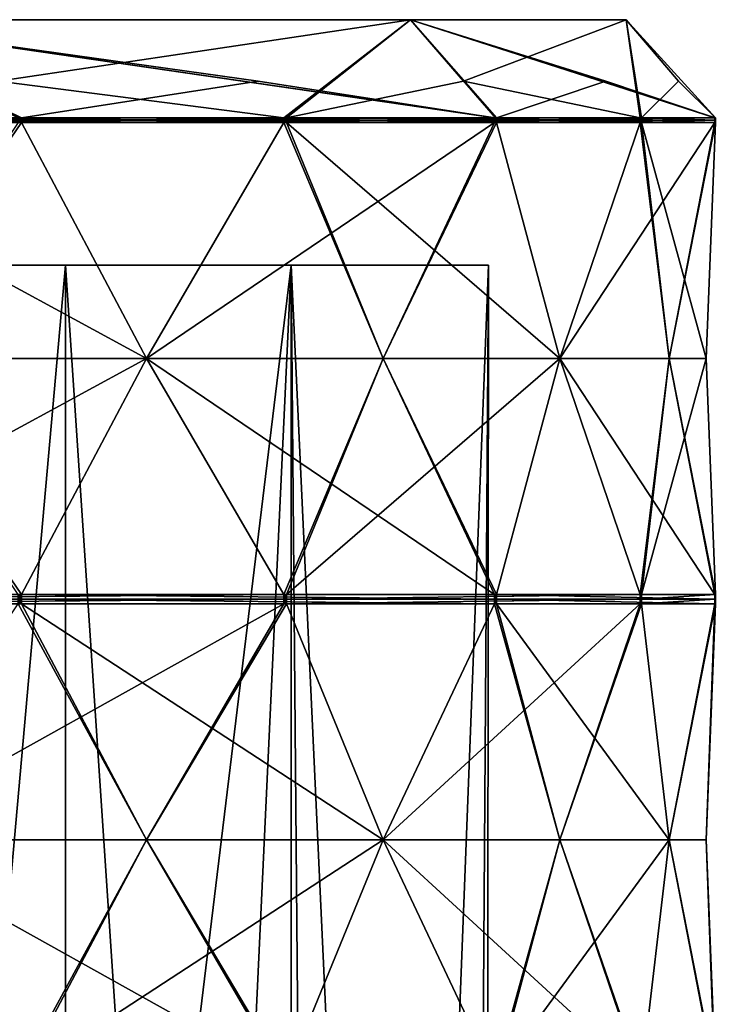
# Model space of a CAD drawing. Header units: millimetres. Extents: x -22 to 22, y 0 to 166.
# Tile 119 of 119: x 10.31 to 17.39, y 155.98 to 166. Entities that reach past the tile are written whole.
import ezdxf

# ---------------------------------------------------------------- set-up
doc = ezdxf.new("R2010")
doc.units = ezdxf.units.MM
doc.header["$LTSCALE"] = 65.185185
for name, color, linetype in [('372', 7, 'CONTINUOUS'), ('399', 7, 'CONTINUOUS'), ('404', 7, 'CONTINUOUS'), ('405', 7, 'CONTINUOUS'), ('407', 7, 'CONTINUOUS'), ('427', 7, 'CONTINUOUS'), ('428', 7, 'CONTINUOUS'), ('429', 7, 'CONTINUOUS'), ('430', 7, 'CONTINUOUS'), ('431', 7, 'CONTINUOUS'), ('497', 7, 'CONTINUOUS'), ('498', 7, 'CONTINUOUS'), ('499', 7, 'CONTINUOUS'), ('500', 7, 'CONTINUOUS'), ('501', 7, 'CONTINUOUS'), ('512', 7, 'CONTINUOUS'), ('513', 7, 'CONTINUOUS'), ('514', 7, 'CONTINUOUS'), ('515', 7, 'CONTINUOUS'), ('516', 7, 'CONTINUOUS'), ('624', 7, 'CONTINUOUS'), ('627', 7, 'CONTINUOUS'), ('631', 7, 'CONTINUOUS'), ('634', 7, 'CONTINUOUS'), ('638', 7, 'CONTINUOUS'), ('641', 7, 'CONTINUOUS'), ('645', 7, 'CONTINUOUS'), ('648', 7, 'CONTINUOUS'), ('652', 7, 'CONTINUOUS'), ('656', 7, 'CONTINUOUS')]:
    doc.layers.add(name, color=color, linetype=linetype)

msp = doc.modelspace()

# ---------------------------------------------------------------- linework, layer by layer
at = {"layer": '372', "linetype": 'CONTINUOUS'}
for points in [[(16.481, 166, -0.042), (14.284, 166, -8.242), (-16.319, 166, -0.042), (16.481, 166, -0.042)], [(-16.319, 166, -0.042), (14.284, 166, -8.242), (-14.122, 166, -8.242), (-16.319, 166, -0.042)], [(-14.122, 166, 8.158), (16.481, 166, -0.042), (-16.319, 166, -0.042), (-14.122, 166, 8.158)], [(14.284, 166, -8.242), (8.281, 166, -14.245), (-14.122, 166, -8.242), (14.284, 166, -8.242)], [(14.284, 166, 8.158), (16.481, 166, -0.042), (-14.122, 166, 8.158), (14.284, 166, 8.158)], [(-8.119, 166, 14.16), (14.284, 166, 8.158), (-14.122, 166, 8.158), (-8.119, 166, 14.16)], [(8.281, 166, 14.16), (14.284, 166, 8.158), (-8.119, 166, 14.16), (8.281, 166, 14.16)]]:
    msp.add_3dface(points, dxfattribs=at)
at = {"layer": '399', "linetype": 'CONTINUOUS'}
for points in [[(13.071, 163.5, 7.458), (7.909, 121, 12.753), (7.581, 163.5, 12.948), (13.071, 163.5, 7.458)], [(11.085, 121, 10.152), (7.909, 121, 12.753), (13.071, 163.5, 7.458), (11.085, 121, 10.152)], [(13.436, 121, 6.787), (11.085, 121, 10.152), (13.071, 163.5, 7.458), (13.436, 121, 6.787)], [(15.081, 163.5, -0.042), (13.436, 121, 6.787), (13.071, 163.5, 7.458), (15.081, 163.5, -0.042)], [(13.071, 129, -7.542), (15.037, 121, -1.187), (13.071, 163.5, -7.542), (13.071, 129, -7.542)], [(13.071, 163.5, -7.542), (15.037, 121, -1.187), (15.081, 163.5, -0.042), (13.071, 163.5, -7.542)], [(14.787, 121, 2.911), (13.436, 121, 6.787), (15.081, 163.5, -0.042), (14.787, 121, 2.911)], [(15.037, 121, -1.187), (14.787, 121, 2.911), (15.081, 163.5, -0.042), (15.037, 121, -1.187)]]:
    msp.add_3dface(points, dxfattribs=at)
at = {"layer": '404', "linetype": 'CONTINUOUS'}
for points in [[(13.071, 163.5, -7.542), (13.071, 163.5, 7.458), (7.581, 163.5, 12.948), (13.071, 163.5, -7.542)], [(13.071, 163.5, -7.542), (7.581, 163.5, 12.948), (10.775, 163.5, -9.61), (13.071, 163.5, -7.542)], [(10.775, 163.5, -9.61), (7.581, 163.5, 12.948), (7.701, 163.5, -9.933), (10.775, 163.5, -9.61)], [(13.071, 163.5, -7.542), (15.081, 163.5, -0.042), (13.071, 163.5, 7.458), (13.071, 163.5, -7.542)]]:
    msp.add_3dface(points, dxfattribs=at)
at = {"layer": '405', "linetype": 'CONTINUOUS'}
for points in [[(7.702, 129, -9.933), (10.775, 163.5, -9.61), (7.701, 163.5, -9.933), (7.702, 129, -9.933)], [(7.702, 129, -9.933), (10.775, 129, -9.61), (10.775, 163.5, -9.61), (7.702, 129, -9.933)], [(13.071, 129, -7.542), (13.071, 163.5, -7.542), (10.775, 163.5, -9.61), (13.071, 129, -7.542)], [(10.775, 129, -9.61), (13.071, 129, -7.542), (10.775, 163.5, -9.61), (10.775, 129, -9.61)]]:
    msp.add_3dface(points, dxfattribs=at)
at = {"layer": '407', "linetype": 'CONTINUOUS'}
for points in [[(8.281, 166, -14.245), (14.284, 166, -8.242), (10.089, 165.374, -13.817), (8.281, 166, -14.245)], [(14.284, 166, 8.158), (8.281, 166, 14.16), (15.15, 165, 8.658), (14.284, 166, 8.158)], [(15.15, 165, 8.658), (8.281, 166, 14.16), (15.139, 165, 8.675), (15.15, 165, 8.658)], [(15.139, 165, 8.675), (8.281, 166, 14.16), (12.734, 165.374, 11.35), (15.139, 165, 8.675)], [(12.734, 165.374, 11.35), (8.281, 166, 14.16), (10.325, 165, 14.022), (12.734, 165.374, 11.35)], [(10.325, 165, 14.022), (8.281, 166, 14.16), (10.308, 165, 14.034), (10.325, 165, 14.022)], [(10.308, 165, 14.034), (8.281, 166, 14.16), (10.292, 165, 14.046), (10.308, 165, 14.034)], [(10.089, 165.374, -13.817), (14.284, 166, -8.242), (12.998, 165, -11.7), (10.089, 165.374, -13.817)], [(12.998, 165, -11.7), (14.284, 166, -8.242), (13.011, 165, -11.685), (12.998, 165, -11.7)], [(13.011, 165, -11.685), (14.284, 166, -8.242), (13.025, 165, -11.67), (13.011, 165, -11.685)], [(13.025, 165, -11.67), (14.284, 166, -8.242), (14.826, 165.374, -8.556), (13.025, 165, -11.67)], [(14.284, 166, -8.242), (16.481, 166, -0.042), (14.826, 165.374, -8.556), (14.284, 166, -8.242)], [(16.481, 166, -0.042), (14.284, 166, 8.158), (17.388, 165, 1.756), (16.481, 166, -0.042)], [(17.388, 165, 1.756), (14.284, 166, 8.158), (17.385, 165, 1.776), (17.388, 165, 1.756)], [(17.385, 165, 1.776), (14.284, 166, 8.158), (17.383, 165, 1.797), (17.385, 165, 1.776)], [(17.383, 165, 1.797), (14.284, 166, 8.158), (16.274, 165.374, 5.219), (17.383, 165, 1.797)], [(16.274, 165.374, 5.219), (14.284, 166, 8.158), (15.16, 165, 8.64), (16.274, 165.374, 5.219)], [(15.16, 165, 8.64), (14.284, 166, 8.158), (15.15, 165, 8.658), (15.16, 165, 8.64)], [(14.826, 165.374, -8.556), (16.481, 166, -0.042), (16.623, 165, -5.439), (14.826, 165.374, -8.556)], [(16.623, 165, -5.439), (16.481, 166, -0.042), (16.629, 165, -5.419), (16.623, 165, -5.439)], [(16.629, 165, -5.419), (16.481, 166, -0.042), (16.635, 165, -5.4), (16.629, 165, -5.419)], [(16.635, 165, -5.4), (16.481, 166, -0.042), (17.014, 165.374, -1.822), (16.635, 165, -5.4)], [(17.014, 165.374, -1.822), (16.481, 166, -0.042), (17.388, 165, 1.756), (17.014, 165.374, -1.822)]]:
    msp.add_3dface(points, dxfattribs=at)
at = {"layer": '427', "linetype": 'CONTINUOUS'}
for points in [[(10.292, 164.952, 14.047), (8.688, 162.55, 14.865), (10.325, 164.952, 14.022), (10.292, 164.952, 14.047)], [(10.325, 164.952, 14.022), (8.688, 162.55, 14.865), (11.599, 162.55, 12.75), (10.325, 164.952, 14.022)], [(10.308, 164.952, 14.034), (10.292, 164.952, 14.047), (10.325, 164.952, 14.022), (10.308, 164.952, 14.034)], [(8.688, 162.55, 14.865), (7.177, 160.148, 15.845), (11.599, 162.55, 12.75), (8.688, 162.55, 14.865)], [(11.599, 162.55, 12.75), (7.177, 160.148, 15.845), (12.998, 160.148, 11.616), (11.599, 162.55, 12.75)], [(7.177, 160.148, 15.845), (7.177, 160.1, 15.845), (12.998, 160.148, 11.616), (7.177, 160.148, 15.845)], [(12.998, 160.148, 11.616), (7.177, 160.1, 15.845), (12.998, 160.1, 11.616), (12.998, 160.148, 11.616)], [(7.177, 160.1, 15.845), (7.177, 160.052, 15.845), (12.998, 160.1, 11.616), (7.177, 160.1, 15.845)], [(12.998, 160.1, 11.616), (7.177, 160.052, 15.845), (12.998, 160.052, 11.616), (12.998, 160.1, 11.616)], [(7.177, 160.052, 15.845), (8.688, 157.65, 14.865), (12.998, 160.052, 11.616), (7.177, 160.052, 15.845)], [(12.998, 160.052, 11.616), (8.688, 157.65, 14.865), (11.599, 157.65, 12.75), (12.998, 160.052, 11.616)], [(8.688, 157.65, 14.865), (10.292, 155.248, 14.047), (11.599, 157.65, 12.75), (8.688, 157.65, 14.865)], [(10.292, 155.248, 14.047), (10.325, 155.248, 14.022), (11.599, 157.65, 12.75), (10.292, 155.248, 14.047)]]:
    msp.add_3dface(points, dxfattribs=at)
at = {"layer": '428', "linetype": 'CONTINUOUS'}
for points in [[(15.139, 164.952, 8.675), (14.007, 162.55, 10.076), (15.16, 164.952, 8.64), (15.139, 164.952, 8.675)], [(15.16, 164.952, 8.64), (14.007, 162.55, 10.076), (15.806, 162.55, 6.959), (15.16, 164.952, 8.64)], [(15.15, 164.952, 8.658), (15.139, 164.952, 8.675), (15.16, 164.952, 8.64), (15.15, 164.952, 8.658)], [(14.007, 162.55, 10.076), (13.025, 160.148, 11.585), (15.806, 162.55, 6.959), (14.007, 162.55, 10.076)], [(15.806, 162.55, 6.959), (13.025, 160.148, 11.585), (16.623, 160.148, 5.354), (15.806, 162.55, 6.959)], [(13.025, 160.148, 11.585), (13.025, 160.1, 11.585), (16.623, 160.148, 5.354), (13.025, 160.148, 11.585)], [(16.623, 160.148, 5.354), (13.025, 160.1, 11.585), (16.623, 160.1, 5.354), (16.623, 160.148, 5.354)], [(13.025, 160.1, 11.585), (13.025, 160.052, 11.585), (16.623, 160.1, 5.354), (13.025, 160.1, 11.585)], [(16.623, 160.1, 5.354), (13.025, 160.052, 11.585), (16.623, 160.052, 5.354), (16.623, 160.1, 5.354)], [(13.025, 160.052, 11.585), (14.007, 157.65, 10.076), (16.623, 160.052, 5.354), (13.025, 160.052, 11.585)], [(16.623, 160.052, 5.354), (14.007, 157.65, 10.076), (15.806, 157.65, 6.959), (16.623, 160.052, 5.354)], [(14.007, 157.65, 10.076), (15.139, 155.248, 8.675), (15.806, 157.65, 6.959), (14.007, 157.65, 10.076)], [(15.139, 155.248, 8.675), (15.16, 155.248, 8.64), (15.806, 157.65, 6.959), (15.139, 155.248, 8.675)]]:
    msp.add_3dface(points, dxfattribs=at)
at = {"layer": '429', "linetype": 'CONTINUOUS'}
for points in [[(17.383, 164.952, 1.797), (16.918, 162.55, 3.537), (17.388, 164.952, 1.756), (17.383, 164.952, 1.797)], [(17.388, 164.952, 1.756), (16.918, 162.55, 3.537), (17.294, 162.55, -0.042), (17.388, 164.952, 1.756)], [(17.385, 164.952, 1.776), (17.383, 164.952, 1.797), (17.388, 164.952, 1.756), (17.385, 164.952, 1.776)], [(16.918, 162.55, 3.537), (16.635, 160.148, 5.315), (17.294, 162.55, -0.042), (16.918, 162.55, 3.537)], [(17.294, 162.55, -0.042), (16.635, 160.148, 5.315), (17.388, 160.148, -1.841), (17.294, 162.55, -0.042)], [(16.635, 160.148, 5.315), (16.635, 160.1, 5.315), (17.388, 160.148, -1.841), (16.635, 160.148, 5.315)], [(17.388, 160.148, -1.841), (16.635, 160.1, 5.315), (17.388, 160.1, -1.841), (17.388, 160.148, -1.841)], [(16.635, 160.1, 5.315), (16.635, 160.052, 5.315), (17.388, 160.1, -1.841), (16.635, 160.1, 5.315)], [(17.388, 160.1, -1.841), (16.635, 160.052, 5.315), (17.388, 160.052, -1.841), (17.388, 160.1, -1.841)], [(16.635, 160.052, 5.315), (16.918, 157.65, 3.537), (17.388, 160.052, -1.841), (16.635, 160.052, 5.315)], [(17.388, 160.052, -1.841), (16.918, 157.65, 3.537), (17.294, 157.65, -0.042), (17.388, 160.052, -1.841)], [(16.918, 157.65, 3.537), (17.383, 155.248, 1.797), (17.294, 157.65, -0.042), (16.918, 157.65, 3.537)], [(17.383, 155.248, 1.797), (17.388, 155.248, 1.756), (17.294, 157.65, -0.042), (17.383, 155.248, 1.797)]]:
    msp.add_3dface(points, dxfattribs=at)
at = {"layer": '430', "linetype": 'CONTINUOUS'}
for points in [[(16.623, 164.952, -5.439), (16.918, 162.55, -3.621), (15.806, 162.55, -7.044), (16.623, 164.952, -5.439)], [(16.635, 164.952, -5.4), (16.918, 162.55, -3.621), (16.623, 164.952, -5.439), (16.635, 164.952, -5.4)], [(16.629, 164.952, -5.419), (16.635, 164.952, -5.4), (16.623, 164.952, -5.439), (16.629, 164.952, -5.419)], [(15.806, 162.55, -7.044), (17.383, 160.148, -1.882), (15.16, 160.148, -8.725), (15.806, 162.55, -7.044)], [(16.918, 162.55, -3.621), (17.383, 160.148, -1.882), (15.806, 162.55, -7.044), (16.918, 162.55, -3.621)], [(17.383, 160.148, -1.882), (17.383, 160.1, -1.881), (15.16, 160.148, -8.725), (17.383, 160.148, -1.882)], [(15.16, 160.148, -8.725), (17.383, 160.1, -1.881), (15.16, 160.1, -8.725), (15.16, 160.148, -8.725)], [(17.383, 160.1, -1.881), (17.383, 160.052, -1.882), (15.16, 160.1, -8.725), (17.383, 160.1, -1.881)], [(15.16, 160.1, -8.725), (17.383, 160.052, -1.882), (15.16, 160.052, -8.725), (15.16, 160.1, -8.725)], [(17.383, 160.052, -1.882), (16.918, 157.65, -3.621), (15.16, 160.052, -8.725), (17.383, 160.052, -1.882)], [(15.16, 160.052, -8.725), (16.918, 157.65, -3.621), (15.806, 157.65, -7.044), (15.16, 160.052, -8.725)], [(16.635, 155.248, -5.4), (16.623, 155.248, -5.439), (15.806, 157.65, -7.044), (16.635, 155.248, -5.4)], [(16.918, 157.65, -3.621), (16.635, 155.248, -5.4), (15.806, 157.65, -7.044), (16.918, 157.65, -3.621)]]:
    msp.add_3dface(points, dxfattribs=at)
at = {"layer": '431', "linetype": 'CONTINUOUS'}
for points in [[(12.998, 164.952, -11.701), (14.007, 162.55, -10.16), (11.599, 162.55, -12.835), (12.998, 164.952, -11.701)], [(13.025, 164.952, -11.67), (14.007, 162.55, -10.16), (12.998, 164.952, -11.701), (13.025, 164.952, -11.67)], [(13.011, 164.952, -11.685), (13.025, 164.952, -11.67), (12.998, 164.952, -11.701), (13.011, 164.952, -11.685)], [(11.599, 162.55, -12.835), (15.139, 160.148, -8.76), (10.325, 160.148, -14.107), (11.599, 162.55, -12.835)], [(14.007, 162.55, -10.16), (15.139, 160.148, -8.76), (11.599, 162.55, -12.835), (14.007, 162.55, -10.16)], [(15.139, 160.148, -8.76), (15.139, 160.1, -8.76), (10.325, 160.148, -14.107), (15.139, 160.148, -8.76)], [(10.325, 160.148, -14.107), (15.139, 160.1, -8.76), (10.325, 160.1, -14.107), (10.325, 160.148, -14.107)], [(15.139, 160.1, -8.76), (15.139, 160.052, -8.76), (10.325, 160.1, -14.107), (15.139, 160.1, -8.76)], [(10.325, 160.1, -14.107), (15.139, 160.052, -8.76), (10.325, 160.052, -14.107), (10.325, 160.1, -14.107)], [(15.139, 160.052, -8.76), (14.007, 157.65, -10.16), (10.325, 160.052, -14.107), (15.139, 160.052, -8.76)], [(10.325, 160.052, -14.107), (14.007, 157.65, -10.16), (11.599, 157.65, -12.835), (10.325, 160.052, -14.107)], [(13.025, 155.248, -11.67), (12.998, 155.248, -11.701), (11.599, 157.65, -12.835), (13.025, 155.248, -11.67)], [(14.007, 157.65, -10.16), (13.025, 155.248, -11.67), (11.599, 157.65, -12.835), (14.007, 157.65, -10.16)]]:
    msp.add_3dface(points, dxfattribs=at)
at = {"layer": '497', "linetype": 'CONTINUOUS'}
for points in [[(15.139, 165, 8.675), (12.734, 165.374, 11.35), (10.325, 165, 14.022), (15.139, 165, 8.675)], [(15.139, 165, 8.675), (10.325, 165, 14.022), (10.325, 164.976, 14.022), (15.139, 165, 8.675)], [(15.139, 164.976, 8.675), (15.139, 165, 8.675), (10.325, 164.976, 14.022), (15.139, 164.976, 8.675)], [(10.325, 164.952, 14.022), (15.139, 164.952, 8.675), (15.139, 164.976, 8.675), (10.325, 164.952, 14.022)], [(10.325, 164.952, 14.022), (15.139, 164.976, 8.675), (10.325, 164.976, 14.022), (10.325, 164.952, 14.022)], [(10.325, 164.952, 14.022), (11.599, 162.55, 12.75), (15.139, 164.952, 8.675), (10.325, 164.952, 14.022)], [(11.599, 162.55, 12.75), (14.007, 162.55, 10.076), (15.139, 164.952, 8.675), (11.599, 162.55, 12.75)], [(11.599, 162.55, 12.75), (12.998, 160.148, 11.616), (14.007, 162.55, 10.076), (11.599, 162.55, 12.75)], [(12.998, 160.148, 11.616), (13.025, 160.148, 11.585), (14.007, 162.55, 10.076), (12.998, 160.148, 11.616)], [(13.025, 160.148, 11.585), (12.998, 160.148, 11.616), (13.011, 160.148, 11.6), (13.025, 160.148, 11.585)]]:
    msp.add_3dface(points, dxfattribs=at)
at = {"layer": '498', "linetype": 'CONTINUOUS'}
for points in [[(17.383, 165, 1.797), (16.274, 165.374, 5.219), (15.16, 165, 8.64), (17.383, 165, 1.797)], [(17.383, 165, 1.797), (15.16, 165, 8.64), (15.16, 164.976, 8.64), (17.383, 165, 1.797)], [(17.383, 164.976, 1.797), (17.383, 165, 1.797), (15.16, 164.976, 8.64), (17.383, 164.976, 1.797)], [(15.16, 164.952, 8.64), (17.383, 164.952, 1.797), (17.383, 164.976, 1.797), (15.16, 164.952, 8.64)], [(15.16, 164.952, 8.64), (17.383, 164.976, 1.797), (15.16, 164.976, 8.64), (15.16, 164.952, 8.64)], [(15.16, 164.952, 8.64), (15.806, 162.55, 6.959), (17.383, 164.952, 1.797), (15.16, 164.952, 8.64)], [(15.806, 162.55, 6.959), (16.918, 162.55, 3.537), (17.383, 164.952, 1.797), (15.806, 162.55, 6.959)], [(15.806, 162.55, 6.959), (16.623, 160.148, 5.354), (16.918, 162.55, 3.537), (15.806, 162.55, 6.959)], [(16.623, 160.148, 5.354), (16.635, 160.148, 5.315), (16.918, 162.55, 3.537), (16.623, 160.148, 5.354)], [(16.635, 160.148, 5.315), (16.623, 160.148, 5.354), (16.629, 160.148, 5.334), (16.635, 160.148, 5.315)]]:
    msp.add_3dface(points, dxfattribs=at)
at = {"layer": '499', "linetype": 'CONTINUOUS'}
for points in [[(16.635, 165, -5.4), (17.014, 165.374, -1.822), (17.388, 165, 1.756), (16.635, 165, -5.4)], [(16.635, 165, -5.4), (17.388, 165, 1.756), (17.388, 164.976, 1.756), (16.635, 165, -5.4)], [(16.635, 164.976, -5.4), (16.635, 165, -5.4), (17.388, 164.976, 1.756), (16.635, 164.976, -5.4)], [(17.388, 164.952, 1.756), (16.635, 164.952, -5.4), (16.635, 164.976, -5.4), (17.388, 164.952, 1.756)], [(17.388, 164.952, 1.756), (16.635, 164.976, -5.4), (17.388, 164.976, 1.756), (17.388, 164.952, 1.756)], [(17.388, 164.952, 1.756), (17.294, 162.55, -0.042), (16.635, 164.952, -5.4), (17.388, 164.952, 1.756)], [(17.294, 162.55, -0.042), (16.918, 162.55, -3.621), (16.635, 164.952, -5.4), (17.294, 162.55, -0.042)], [(17.294, 162.55, -0.042), (17.388, 160.148, -1.841), (16.918, 162.55, -3.621), (17.294, 162.55, -0.042)], [(17.388, 160.148, -1.841), (17.383, 160.148, -1.882), (16.918, 162.55, -3.621), (17.388, 160.148, -1.841)], [(17.383, 160.148, -1.882), (17.388, 160.148, -1.841), (17.385, 160.148, -1.861), (17.383, 160.148, -1.882)]]:
    msp.add_3dface(points, dxfattribs=at)
at = {"layer": '500', "linetype": 'CONTINUOUS'}
for points in [[(13.025, 165, -11.67), (14.826, 165.374, -8.556), (16.623, 165, -5.439), (13.025, 165, -11.67)], [(13.025, 165, -11.67), (16.623, 165, -5.439), (16.623, 164.976, -5.439), (13.025, 165, -11.67)], [(13.025, 164.976, -11.67), (13.025, 165, -11.67), (16.623, 164.976, -5.439), (13.025, 164.976, -11.67)], [(16.623, 164.952, -5.439), (13.025, 164.952, -11.67), (13.025, 164.976, -11.67), (16.623, 164.952, -5.439)], [(16.623, 164.952, -5.439), (13.025, 164.976, -11.67), (16.623, 164.976, -5.439), (16.623, 164.952, -5.439)], [(16.623, 164.952, -5.439), (15.806, 162.55, -7.044), (13.025, 164.952, -11.67), (16.623, 164.952, -5.439)], [(15.806, 162.55, -7.044), (14.007, 162.55, -10.16), (13.025, 164.952, -11.67), (15.806, 162.55, -7.044)], [(15.806, 162.55, -7.044), (15.16, 160.148, -8.725), (14.007, 162.55, -10.16), (15.806, 162.55, -7.044)], [(15.16, 160.148, -8.725), (15.139, 160.148, -8.76), (14.007, 162.55, -10.16), (15.16, 160.148, -8.725)], [(15.139, 160.148, -8.76), (15.16, 160.148, -8.725), (15.15, 160.148, -8.742), (15.139, 160.148, -8.76)]]:
    msp.add_3dface(points, dxfattribs=at)
at = {"layer": '501', "linetype": 'CONTINUOUS'}
for points in [[(7.177, 165, -15.93), (10.089, 165.374, -13.817), (12.998, 165, -11.7), (7.177, 165, -15.93)], [(7.177, 165, -15.93), (12.998, 165, -11.7), (12.998, 164.976, -11.7), (7.177, 165, -15.93)], [(7.177, 164.976, -15.93), (7.177, 165, -15.93), (12.998, 164.976, -11.7), (7.177, 164.976, -15.93)], [(12.998, 164.952, -11.701), (7.177, 164.952, -15.93), (7.177, 164.976, -15.93), (12.998, 164.952, -11.701)], [(12.998, 164.952, -11.701), (7.177, 164.976, -15.93), (12.998, 164.976, -11.7), (12.998, 164.952, -11.701)], [(12.998, 164.952, -11.701), (11.599, 162.55, -12.835), (7.177, 164.952, -15.93), (12.998, 164.952, -11.701)], [(11.599, 162.55, -12.835), (8.688, 162.55, -14.95), (7.177, 164.952, -15.93), (11.599, 162.55, -12.835)], [(11.599, 162.55, -12.835), (10.325, 160.148, -14.107), (8.688, 162.55, -14.95), (11.599, 162.55, -12.835)], [(10.325, 160.148, -14.107), (10.292, 160.148, -14.131), (8.688, 162.55, -14.95), (10.325, 160.148, -14.107)], [(10.292, 160.148, -14.131), (10.325, 160.148, -14.107), (10.308, 160.148, -14.119), (10.292, 160.148, -14.131)]]:
    msp.add_3dface(points, dxfattribs=at)
at = {"layer": '512', "linetype": 'CONTINUOUS'}
for points in [[(12.998, 160.052, 11.616), (11.599, 157.65, 12.75), (13.025, 160.052, 11.585), (12.998, 160.052, 11.616)], [(11.599, 157.65, 12.75), (14.007, 157.65, 10.076), (13.025, 160.052, 11.585), (11.599, 157.65, 12.75)], [(12.998, 160.052, 11.616), (13.025, 160.052, 11.585), (13.011, 160.052, 11.6), (12.998, 160.052, 11.616)], [(11.599, 157.65, 12.75), (10.325, 155.248, 14.022), (14.007, 157.65, 10.076), (11.599, 157.65, 12.75)], [(10.325, 155.248, 14.022), (15.139, 155.248, 8.675), (14.007, 157.65, 10.076), (10.325, 155.248, 14.022)]]:
    msp.add_3dface(points, dxfattribs=at)
at = {"layer": '513', "linetype": 'CONTINUOUS'}
for points in [[(16.623, 160.052, 5.354), (15.806, 157.65, 6.959), (16.635, 160.052, 5.315), (16.623, 160.052, 5.354)], [(15.806, 157.65, 6.959), (16.918, 157.65, 3.537), (16.635, 160.052, 5.315), (15.806, 157.65, 6.959)], [(16.623, 160.052, 5.354), (16.635, 160.052, 5.315), (16.629, 160.052, 5.334), (16.623, 160.052, 5.354)], [(15.806, 157.65, 6.959), (15.16, 155.248, 8.64), (16.918, 157.65, 3.537), (15.806, 157.65, 6.959)], [(15.16, 155.248, 8.64), (17.383, 155.248, 1.797), (16.918, 157.65, 3.537), (15.16, 155.248, 8.64)]]:
    msp.add_3dface(points, dxfattribs=at)
at = {"layer": '514', "linetype": 'CONTINUOUS'}
for points in [[(17.294, 157.65, -0.042), (16.918, 157.65, -3.621), (17.383, 160.052, -1.882), (17.294, 157.65, -0.042)], [(17.388, 160.052, -1.841), (17.294, 157.65, -0.042), (17.383, 160.052, -1.882), (17.388, 160.052, -1.841)], [(17.388, 160.052, -1.841), (17.383, 160.052, -1.882), (17.385, 160.052, -1.861), (17.388, 160.052, -1.841)], [(17.388, 155.248, 1.756), (16.635, 155.248, -5.4), (16.918, 157.65, -3.621), (17.388, 155.248, 1.756)], [(17.294, 157.65, -0.042), (17.388, 155.248, 1.756), (16.918, 157.65, -3.621), (17.294, 157.65, -0.042)]]:
    msp.add_3dface(points, dxfattribs=at)
at = {"layer": '515', "linetype": 'CONTINUOUS'}
for points in [[(15.806, 157.65, -7.044), (14.007, 157.65, -10.16), (15.139, 160.052, -8.76), (15.806, 157.65, -7.044)], [(15.16, 160.052, -8.725), (15.806, 157.65, -7.044), (15.139, 160.052, -8.76), (15.16, 160.052, -8.725)], [(15.16, 160.052, -8.725), (15.139, 160.052, -8.76), (15.15, 160.052, -8.742), (15.16, 160.052, -8.725)], [(16.623, 155.248, -5.439), (13.025, 155.248, -11.67), (14.007, 157.65, -10.16), (16.623, 155.248, -5.439)], [(15.806, 157.65, -7.044), (16.623, 155.248, -5.439), (14.007, 157.65, -10.16), (15.806, 157.65, -7.044)]]:
    msp.add_3dface(points, dxfattribs=at)
at = {"layer": '516', "linetype": 'CONTINUOUS'}
for points in [[(11.599, 157.65, -12.835), (8.688, 157.65, -14.95), (10.292, 160.052, -14.131), (11.599, 157.65, -12.835)], [(10.325, 160.052, -14.107), (11.599, 157.65, -12.835), (10.292, 160.052, -14.131), (10.325, 160.052, -14.107)], [(10.325, 160.052, -14.107), (10.292, 160.052, -14.131), (10.308, 160.052, -14.119), (10.325, 160.052, -14.107)], [(12.998, 155.248, -11.701), (7.177, 155.248, -15.93), (8.688, 157.65, -14.95), (12.998, 155.248, -11.701)], [(11.599, 157.65, -12.835), (12.998, 155.248, -11.701), (8.688, 157.65, -14.95), (11.599, 157.65, -12.835)]]:
    msp.add_3dface(points, dxfattribs=at)
at = {"layer": '624', "linetype": 'CONTINUOUS'}
for points in [[(10.308, 165, 14.034), (10.292, 165, 14.046), (10.308, 164.952, 14.034), (10.308, 165, 14.034)], [(10.308, 164.952, 14.034), (10.292, 165, 14.046), (10.292, 164.976, 14.047), (10.308, 164.952, 14.034)], [(10.325, 165, 14.022), (10.308, 165, 14.034), (10.325, 164.976, 14.022), (10.325, 165, 14.022)], [(10.308, 165, 14.034), (10.308, 164.952, 14.034), (10.325, 164.952, 14.022), (10.308, 165, 14.034)], [(10.308, 165, 14.034), (10.325, 164.952, 14.022), (10.325, 164.976, 14.022), (10.308, 165, 14.034)], [(10.292, 164.952, 14.047), (10.308, 164.952, 14.034), (10.292, 164.976, 14.047), (10.292, 164.952, 14.047)]]:
    msp.add_3dface(points, dxfattribs=at)
at = {"layer": '627', "linetype": 'CONTINUOUS'}
for points in [[(12.998, 160.148, 11.616), (12.998, 160.1, 11.616), (13.011, 160.052, 11.6), (12.998, 160.148, 11.616)], [(13.011, 160.148, 11.6), (12.998, 160.148, 11.616), (13.011, 160.052, 11.6), (13.011, 160.148, 11.6)], [(12.998, 160.1, 11.616), (12.998, 160.052, 11.616), (13.011, 160.052, 11.6), (12.998, 160.1, 11.616)], [(13.025, 160.052, 11.585), (13.025, 160.1, 11.585), (13.011, 160.148, 11.6), (13.025, 160.052, 11.585)], [(13.025, 160.052, 11.585), (13.011, 160.148, 11.6), (13.011, 160.052, 11.6), (13.025, 160.052, 11.585)], [(13.025, 160.1, 11.585), (13.025, 160.148, 11.585), (13.011, 160.148, 11.6), (13.025, 160.1, 11.585)]]:
    msp.add_3dface(points, dxfattribs=at)
at = {"layer": '631', "linetype": 'CONTINUOUS'}
for points in [[(15.15, 165, 8.658), (15.139, 165, 8.675), (15.15, 164.952, 8.658), (15.15, 165, 8.658)], [(15.15, 164.952, 8.658), (15.139, 165, 8.675), (15.139, 164.976, 8.675), (15.15, 164.952, 8.658)], [(15.16, 165, 8.64), (15.15, 165, 8.658), (15.16, 164.976, 8.64), (15.16, 165, 8.64)], [(15.15, 165, 8.658), (15.15, 164.952, 8.658), (15.16, 164.952, 8.64), (15.15, 165, 8.658)], [(15.15, 165, 8.658), (15.16, 164.952, 8.64), (15.16, 164.976, 8.64), (15.15, 165, 8.658)], [(15.139, 164.952, 8.675), (15.15, 164.952, 8.658), (15.139, 164.976, 8.675), (15.139, 164.952, 8.675)]]:
    msp.add_3dface(points, dxfattribs=at)
at = {"layer": '634', "linetype": 'CONTINUOUS'}
for points in [[(16.623, 160.148, 5.354), (16.623, 160.1, 5.354), (16.629, 160.052, 5.334), (16.623, 160.148, 5.354)], [(16.629, 160.148, 5.334), (16.623, 160.148, 5.354), (16.629, 160.052, 5.334), (16.629, 160.148, 5.334)], [(16.623, 160.1, 5.354), (16.623, 160.052, 5.354), (16.629, 160.052, 5.334), (16.623, 160.1, 5.354)], [(16.635, 160.052, 5.315), (16.635, 160.1, 5.315), (16.629, 160.148, 5.334), (16.635, 160.052, 5.315)], [(16.635, 160.052, 5.315), (16.629, 160.148, 5.334), (16.629, 160.052, 5.334), (16.635, 160.052, 5.315)], [(16.635, 160.1, 5.315), (16.635, 160.148, 5.315), (16.629, 160.148, 5.334), (16.635, 160.1, 5.315)]]:
    msp.add_3dface(points, dxfattribs=at)
at = {"layer": '638', "linetype": 'CONTINUOUS'}
for points in [[(17.385, 165, 1.776), (17.383, 165, 1.797), (17.385, 164.952, 1.776), (17.385, 165, 1.776)], [(17.385, 164.952, 1.776), (17.383, 165, 1.797), (17.383, 164.976, 1.797), (17.385, 164.952, 1.776)], [(17.388, 165, 1.756), (17.385, 165, 1.776), (17.388, 164.976, 1.756), (17.388, 165, 1.756)], [(17.385, 165, 1.776), (17.385, 164.952, 1.776), (17.388, 164.952, 1.756), (17.385, 165, 1.776)], [(17.385, 165, 1.776), (17.388, 164.952, 1.756), (17.388, 164.976, 1.756), (17.385, 165, 1.776)], [(17.383, 164.952, 1.797), (17.385, 164.952, 1.776), (17.383, 164.976, 1.797), (17.383, 164.952, 1.797)]]:
    msp.add_3dface(points, dxfattribs=at)
at = {"layer": '641', "linetype": 'CONTINUOUS'}
for points in [[(17.383, 160.052, -1.882), (17.383, 160.1, -1.881), (17.385, 160.148, -1.861), (17.383, 160.052, -1.882)], [(17.383, 160.052, -1.882), (17.385, 160.148, -1.861), (17.385, 160.052, -1.861), (17.383, 160.052, -1.882)], [(17.383, 160.1, -1.881), (17.383, 160.148, -1.882), (17.385, 160.148, -1.861), (17.383, 160.1, -1.881)], [(17.388, 160.148, -1.841), (17.388, 160.1, -1.841), (17.385, 160.052, -1.861), (17.388, 160.148, -1.841)], [(17.385, 160.148, -1.861), (17.388, 160.148, -1.841), (17.385, 160.052, -1.861), (17.385, 160.148, -1.861)], [(17.388, 160.1, -1.841), (17.388, 160.052, -1.841), (17.385, 160.052, -1.861), (17.388, 160.1, -1.841)]]:
    msp.add_3dface(points, dxfattribs=at)
at = {"layer": '645', "linetype": 'CONTINUOUS'}
for points in [[(16.623, 165, -5.439), (16.629, 165, -5.419), (16.623, 164.976, -5.439), (16.623, 165, -5.439)], [(16.629, 165, -5.419), (16.629, 164.952, -5.419), (16.623, 164.952, -5.439), (16.629, 165, -5.419)], [(16.629, 165, -5.419), (16.623, 164.952, -5.439), (16.623, 164.976, -5.439), (16.629, 165, -5.419)], [(16.629, 165, -5.419), (16.635, 165, -5.4), (16.629, 164.952, -5.419), (16.629, 165, -5.419)], [(16.629, 164.952, -5.419), (16.635, 165, -5.4), (16.635, 164.976, -5.4), (16.629, 164.952, -5.419)], [(16.635, 164.952, -5.4), (16.629, 164.952, -5.419), (16.635, 164.976, -5.4), (16.635, 164.952, -5.4)]]:
    msp.add_3dface(points, dxfattribs=at)
at = {"layer": '648', "linetype": 'CONTINUOUS'}
for points in [[(15.139, 160.052, -8.76), (15.139, 160.1, -8.76), (15.15, 160.148, -8.742), (15.139, 160.052, -8.76)], [(15.139, 160.052, -8.76), (15.15, 160.148, -8.742), (15.15, 160.052, -8.742), (15.139, 160.052, -8.76)], [(15.139, 160.1, -8.76), (15.139, 160.148, -8.76), (15.15, 160.148, -8.742), (15.139, 160.1, -8.76)], [(15.16, 160.148, -8.725), (15.16, 160.1, -8.725), (15.15, 160.052, -8.742), (15.16, 160.148, -8.725)], [(15.15, 160.148, -8.742), (15.16, 160.148, -8.725), (15.15, 160.052, -8.742), (15.15, 160.148, -8.742)], [(15.16, 160.1, -8.725), (15.16, 160.052, -8.725), (15.15, 160.052, -8.742), (15.16, 160.1, -8.725)]]:
    msp.add_3dface(points, dxfattribs=at)
at = {"layer": '652', "linetype": 'CONTINUOUS'}
for points in [[(12.998, 165, -11.7), (13.011, 165, -11.685), (12.998, 164.976, -11.7), (12.998, 165, -11.7)], [(13.011, 165, -11.685), (13.011, 164.952, -11.685), (12.998, 164.952, -11.701), (13.011, 165, -11.685)], [(13.011, 165, -11.685), (12.998, 164.952, -11.701), (12.998, 164.976, -11.7), (13.011, 165, -11.685)], [(13.011, 165, -11.685), (13.025, 165, -11.67), (13.011, 164.952, -11.685), (13.011, 165, -11.685)], [(13.011, 164.952, -11.685), (13.025, 165, -11.67), (13.025, 164.976, -11.67), (13.011, 164.952, -11.685)], [(13.025, 164.952, -11.67), (13.011, 164.952, -11.685), (13.025, 164.976, -11.67), (13.025, 164.952, -11.67)]]:
    msp.add_3dface(points, dxfattribs=at)
at = {"layer": '656', "linetype": 'CONTINUOUS'}
for points in [[(10.292, 160.052, -14.131), (10.292, 160.1, -14.131), (10.308, 160.148, -14.119), (10.292, 160.052, -14.131)], [(10.292, 160.052, -14.131), (10.308, 160.148, -14.119), (10.308, 160.052, -14.119), (10.292, 160.052, -14.131)], [(10.292, 160.1, -14.131), (10.292, 160.148, -14.131), (10.308, 160.148, -14.119), (10.292, 160.1, -14.131)], [(10.325, 160.148, -14.107), (10.325, 160.1, -14.107), (10.308, 160.052, -14.119), (10.325, 160.148, -14.107)], [(10.308, 160.148, -14.119), (10.325, 160.148, -14.107), (10.308, 160.052, -14.119), (10.308, 160.148, -14.119)], [(10.325, 160.1, -14.107), (10.325, 160.052, -14.107), (10.308, 160.052, -14.119), (10.325, 160.1, -14.107)]]:
    msp.add_3dface(points, dxfattribs=at)

doc.saveas('drawing.dxf')
